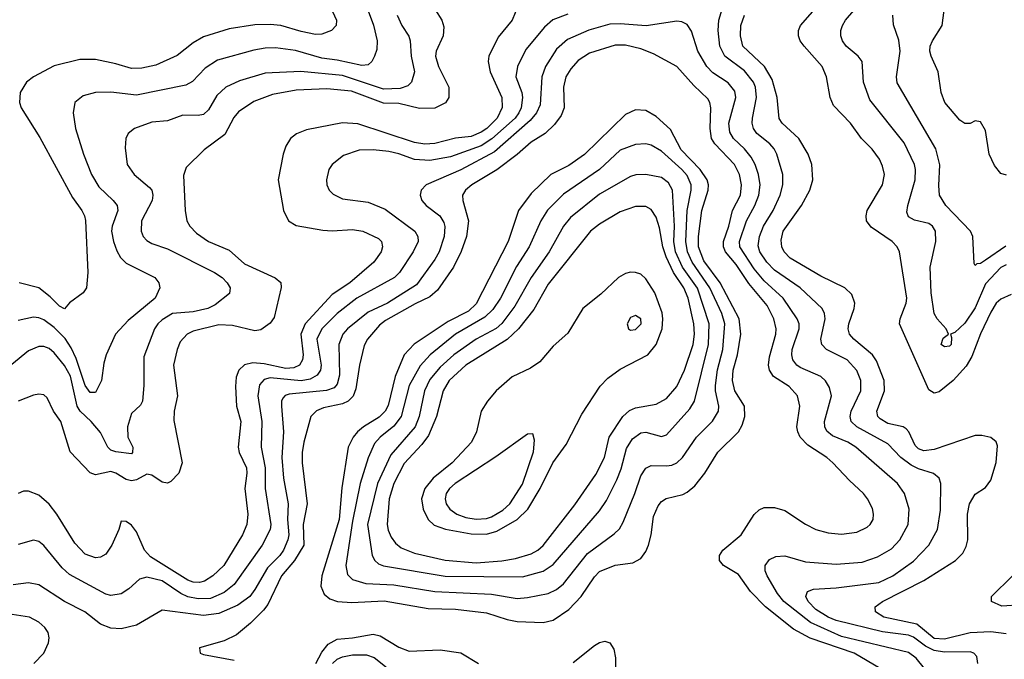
# Model space of a CAD drawing. Header units: inches. Extents: x 1308407 to 1441228, y 959628 to 1036311.
# Tile 145 of 256: x 1332776 to 1336603, y 1000606 to 1003092. Entities that reach past the tile are written whole.
import ezdxf

# ---------------------------------------------------------------- set-up
doc = ezdxf.new("R2010")
doc.units = ezdxf.units.IN
doc.header["$MEASUREMENT"] = 0
doc.layers.add('B3030', color=7, linetype='Continuous')

msp = doc.modelspace()

# ---------------------------------------------------------------- linework, layer by layer
at = {"layer": 'B3030', "color": 5}
for points, elevation in [([(1336630, 1002023.9), (1336590, 1002006.6), (1336571.1, 1001990), (1336550, 1001955.9), (1336510, 1001870.8), (1336477.1, 1001782.9), (1336454.1, 1001745.9), (1336403.6, 1001690), (1336350, 1001646.2), (1336330, 1001640.6), (1336310, 1001653.8), (1336195.9, 1001910), (1336197.5, 1001930), (1336221.2, 1001990), (1336224.4, 1002010), (1336195.7, 1002190), (1336186, 1002210), (1336167.3, 1002230), (1336085.8, 1002285.8), (1336067.2, 1002310), (1336065.4, 1002330), (1336069.9, 1002350), (1336129.9, 1002450.1), (1336137, 1002490), (1336130, 1002522.4), (1336117.3, 1002550), (1336089.5, 1002589.5), (1336047.6, 1002630), (1336005, 1002690), (1335938.9, 1002758.9), (1335925.6, 1002790), (1335911.2, 1002870), (1335894.4, 1002910), (1335824.7, 1002990), (1335809.9, 1003010), (1335802.5, 1003030), (1335803.2, 1003050), (1335810.6, 1003070), (1335931.9, 1003210)], 2980), ([(1334114.1, 1003170), (1334151.6, 1003071.6), (1334165.6, 1003010), (1334163.6, 1002976.4), (1334155.4, 1002950), (1334144.9, 1002930), (1334130, 1002917.1), (1334105.2, 1002914.8), (1334010, 1002934.8), (1333950, 1002942.3), (1333847.9, 1002972.1), (1333770, 1002983.1), (1333730, 1002981.7), (1333686.2, 1002973.8), (1333545, 1002935), (1333496.6, 1002903.4), (1333448, 1002852), (1333421.5, 1002838.5), (1333230, 1002799.1), (1333130, 1002810.5), (1333070, 1002809.8), (1333023, 1002797), (1332990.3, 1002770), (1332983.6, 1002730), (1332992.8, 1002670), (1333023.7, 1002570), (1333054.8, 1002490), (1333082.9, 1002442.9), (1333139.3, 1002390), (1333154.4, 1002370), (1333157.6, 1002350), (1333135.2, 1002290), (1333133.1, 1002270), (1333140.6, 1002230), (1333153.4, 1002193.4), (1333168, 1002168), (1333190, 1002146.3), (1333301.7, 1002090), (1333316.5, 1002070), (1333320.2, 1002050), (1333301.9, 1002010), (1333197.6, 1001922.4), (1333147.6, 1001870), (1333111.8, 1001790), (1333102.5, 1001757.5), (1333093.9, 1001690), (1333070, 1001643.2), (1333050, 1001642.7), (1333030, 1001670.6), (1332995.3, 1001775.3), (1332976.4, 1001816.4), (1332952.6, 1001852.6), (1332910, 1001896.1), (1332870, 1001925.8), (1332850, 1001933.7), (1332830, 1001935.4), (1332770, 1001922.8)], 2940), ([(1333962, 1003190), (1334006.9, 1003090), (1334005.7, 1003070), (1333988.2, 1003050), (1333950, 1003035.7), (1333925.6, 1003034.4), (1333870, 1003045.9), (1333790.3, 1003070.3), (1333750, 1003074.2), (1333690, 1003072.5), (1333590, 1003056.6), (1333490, 1003025.4), (1333450, 1003002.2), (1333387.3, 1002952.7), (1333304.4, 1002915.6), (1333250, 1002903.7), (1333210, 1002902.7), (1333150, 1002921.2), (1333070, 1002937.1), (1333010, 1002937.1), (1332910, 1002913.4), (1332830, 1002870.6), (1332802.8, 1002850), (1332777.1, 1002810), (1332775.2, 1002770), (1332781.8, 1002750), (1332854.5, 1002634.5), (1332981.2, 1002401.2), (1333017.3, 1002350), (1333028.1, 1002330), (1333031.7, 1002311.7), (1333040.8, 1002110), (1333036, 1002050), (1333023.1, 1002030), (1332970, 1001991.2), (1332950, 1001968.8), (1332930, 1001979.3), (1332894.8, 1002014.8), (1332850, 1002049.8), (1332773.2, 1002070)], 2920), ([(1336610, 1002139.5), (1336590, 1002128.9), (1336530, 1002065.6), (1336490, 1001972.5), (1336450, 1001912.3), (1336410, 1001876.8), (1336393.4, 1001870), (1336397.5, 1001857.5), (1336396.9, 1001830), (1336390, 1001823.7), (1336370, 1001820.4), (1336356.9, 1001830), (1336365.9, 1001854.1), (1336386, 1001870), (1336376.3, 1001890), (1336341.7, 1001930), (1336330.9, 1001950), (1336318.3, 1002030), (1336314.4, 1002130), (1336336.8, 1002230), (1336334.9, 1002270), (1336323.7, 1002290), (1336310, 1002299.9), (1336253.6, 1002313.6), (1336230, 1002326.4), (1336224.5, 1002344.5), (1336227.7, 1002370), (1336256.4, 1002470), (1336258.1, 1002510), (1336254.1, 1002530), (1336213.5, 1002613.5), (1336080.3, 1002780.3), (1336055.4, 1002850), (1336049.8, 1002930), (1336034.5, 1002950), (1335988.7, 1002990), (1335974.2, 1003010), (1335967.4, 1003030), (1335967.6, 1003050), (1335973.8, 1003070), (1335985.8, 1003090), (1336050, 1003165.2)], 2960), ([(1334713, 1003147), (1334689.4, 1003090), (1334635.6, 1003024.4), (1334599.8, 1002950), (1334597.1, 1002930), (1334604.4, 1002890), (1334649.6, 1002790), (1334650.6, 1002750.6), (1334631.2, 1002710), (1334591.5, 1002670), (1334570, 1002654.7), (1334530, 1002638.2), (1334470, 1002631.7), (1334390, 1002611.7), (1334350, 1002609), (1334310, 1002614.7), (1334090, 1002688.2), (1334030, 1002691.9), (1333890, 1002664.1), (1333851.3, 1002648.7), (1333828.2, 1002630), (1333810, 1002600.5), (1333799.4, 1002570), (1333780.2, 1002470), (1333801.6, 1002350), (1333820.9, 1002310), (1333850, 1002292.9), (1333953.6, 1002273.6), (1333990, 1002271.6), (1334070, 1002277.1), (1334110, 1002270.1), (1334170, 1002241.8), (1334182.4, 1002230), (1334186.5, 1002210), (1334180.6, 1002190), (1334152.7, 1002150), (1334058.7, 1002070), (1333990, 1002024), (1333885.5, 1001910), (1333868.2, 1001870), (1333878, 1001790), (1333875, 1001770), (1333863.5, 1001750), (1333841.4, 1001738.6), (1333810, 1001736.4), (1333725.8, 1001754.2), (1333681.9, 1001758.1), (1333649.4, 1001750.6), (1333627.5, 1001730), (1333617.6, 1001702.4), (1333614.1, 1001665.9), (1333618.9, 1001590), (1333634.9, 1001530), (1333624.9, 1001430), (1333629.2, 1001410), (1333656.8, 1001350), (1333659.2, 1001330), (1333651, 1001270), (1333662.1, 1001170), (1333658.5, 1001130), (1333641.9, 1001090), (1333569.6, 1000970), (1333526.6, 1000930), (1333494.5, 1000910), (1333474.9, 1000905.1), (1333450, 1000906.1), (1333430, 1000913.2), (1333284.2, 1001004.2), (1333260.5, 1001030), (1333230, 1001101.3), (1333210, 1001127.3), (1333190, 1001141.8), (1333170, 1001142.7), (1333161.3, 1001110), (1333133.7, 1001050), (1333110, 1001014.7), (1333090, 1001003.1), (1333070, 1001000.7), (1333030, 1001014.6), (1332990, 1001056.8), (1332920.2, 1001170), (1332890, 1001208.4), (1332850, 1001244.3), (1332810, 1001259.8), (1332790, 1001259.4), (1332770, 1001250.8)], 3020), ([(1334391.8, 1003130), (1334416.1, 1003090), (1334424.6, 1003064.6), (1334421.9, 1003030), (1334395, 1002970), (1334392.1, 1002950), (1334404, 1002910), (1334443.3, 1002830), (1334443.2, 1002790), (1334430.9, 1002769.1), (1334390, 1002748.1), (1334330, 1002747.2), (1334250, 1002766.8), (1334190, 1002767.7), (1334065.7, 1002814.3), (1333970, 1002823.7), (1333850, 1002818.6), (1333758, 1002802), (1333686.2, 1002773.8), (1333626.4, 1002733.6), (1333607.8, 1002712.2), (1333573.3, 1002646.7), (1333492.9, 1002587.1), (1333422.3, 1002517.7), (1333412.7, 1002487.3), (1333419, 1002350), (1333426, 1002310), (1333437.5, 1002290), (1333463.1, 1002263.1), (1333510, 1002230.1), (1333590, 1002197), (1333650, 1002143), (1333769, 1002089), (1333790.7, 1002070.7), (1333791.7, 1002051.7), (1333765.4, 1001934.6), (1333750, 1001912.6), (1333712.8, 1001887.2), (1333690, 1001882.5), (1333603.6, 1001903.6), (1333550, 1001906.4), (1333450, 1001882), (1333426.6, 1001870), (1333400, 1001840), (1333387.4, 1001810), (1333374.1, 1001750), (1333388.9, 1001630), (1333376.6, 1001570), (1333374.6, 1001534.6), (1333406.9, 1001370), (1333394.7, 1001330), (1333363.3, 1001296.7), (1333350, 1001290.6), (1333330, 1001294), (1333290, 1001321.3), (1333270, 1001326.1), (1333230, 1001303), (1333210, 1001299.3), (1333190, 1001304.8), (1333150, 1001329.1), (1333130, 1001335.7), (1333070, 1001323.6), (1333050.3, 1001330.3), (1332971.9, 1001411.9), (1332935.5, 1001530), (1332907.8, 1001570), (1332882.5, 1001622.5), (1332870, 1001633.7), (1332850, 1001636.4), (1332830, 1001632.8), (1332770, 1001608.9)], 2980), ([(1336499.4, 1000590), (1336496.2, 1000616.2), (1336484.7, 1000630), (1336470, 1000635.3), (1336370, 1000633.4), (1336330, 1000639.8), (1336296.9, 1000656.9), (1336250, 1000692.6), (1336230, 1000700.4), (1336130, 1000712.4), (1335950, 1000757), (1335917.7, 1000770), (1335870, 1000799.2), (1335840.8, 1000830), (1335831.7, 1000850), (1335838, 1000870), (1335861.3, 1000878.7), (1335950, 1000883.3), (1336115.2, 1000904.8), (1336170, 1000930.6), (1336250, 1000987.3), (1336309.2, 1001050), (1336343.2, 1001110), (1336354.5, 1001185.5), (1336356.8, 1001290), (1336349.8, 1001310), (1336327.6, 1001327.6), (1336270, 1001346.3), (1336241.1, 1001361.1), (1336200.8, 1001390), (1336150, 1001444.2), (1336029.9, 1001510), (1336008.2, 1001530), (1336003.4, 1001550), (1336008, 1001570), (1336045.8, 1001650), (1336045.2, 1001690), (1336030, 1001728.7), (1335992.2, 1001770), (1335911.7, 1001810), (1335893.7, 1001830), (1335889.9, 1001850), (1335906.7, 1001930), (1335904.4, 1001950), (1335894.7, 1001970), (1335809.2, 1002050), (1335710, 1002118.7), (1335679.5, 1002150), (1335652.6, 1002190), (1335646.5, 1002213.5), (1335651.8, 1002250), (1335667, 1002290), (1335705, 1002350), (1335732.2, 1002410), (1335741.8, 1002450), (1335742, 1002490), (1335718.5, 1002570), (1335708.7, 1002590), (1335691.2, 1002610), (1335641.1, 1002650), (1335627.8, 1002670), (1335623.1, 1002690), (1335624.8, 1002710), (1335639.5, 1002790), (1335635.6, 1002830), (1335628.2, 1002850), (1335593.4, 1002893.4), (1335516.7, 1002950), (1335497.5, 1002990), (1335491.2, 1003050), (1335493.9, 1003090), (1335506.5, 1003133.5)], 3040), ([(1336611.6, 1002488.4), (1336590, 1002494.3), (1336565.2, 1002525.2), (1336543.8, 1002570), (1336530, 1002662), (1336510, 1002695.3), (1336490, 1002699), (1336470, 1002689), (1336450, 1002689.2), (1336430, 1002701.2), (1336371.5, 1002770), (1336357.4, 1002810), (1336345.6, 1002890), (1336318, 1002950), (1336313.3, 1002970), (1336315.1, 1002990), (1336323.6, 1003010), (1336361.6, 1003070), (1336369.6, 1003130)], 2920), ([(1334243.5, 1003110), (1334261.2, 1003070), (1334288.6, 1003028.6), (1334293.9, 1003010), (1334297.5, 1002950), (1334310.8, 1002890), (1334298.5, 1002850), (1334284.2, 1002835.8), (1334255.1, 1002824.9), (1334190, 1002822.8), (1334030, 1002875.8), (1333868.9, 1002891.1), (1333730, 1002884.2), (1333630, 1002855.2), (1333577.2, 1002830), (1333541.9, 1002798.1), (1333510, 1002741.8), (1333490, 1002724.3), (1333470, 1002720.2), (1333410, 1002720.9), (1333350, 1002699.1), (1333290, 1002694.5), (1333222.4, 1002670), (1333198, 1002650), (1333189, 1002630), (1333185.2, 1002594.8), (1333193.8, 1002530), (1333220.7, 1002490), (1333280.5, 1002440.5), (1333289.2, 1002430), (1333293.9, 1002410), (1333290.6, 1002389.4), (1333249, 1002310), (1333247.5, 1002270), (1333256, 1002250), (1333270, 1002234), (1333290, 1002221.9), (1333350, 1002202.1), (1333532.9, 1002110), (1333562.4, 1002090), (1333582.4, 1002070), (1333594.4, 1002050), (1333591.6, 1002028.4), (1333535.8, 1001984.2), (1333506.7, 1001970), (1333450, 1001956.6), (1333370, 1001949.9), (1333330, 1001925), (1333312.6, 1001910), (1333299.5, 1001890), (1333258.4, 1001781.6), (1333258.2, 1001670), (1333253, 1001610), (1333245.8, 1001594.2), (1333210, 1001561.1), (1333194.5, 1001510), (1333196.6, 1001470), (1333216, 1001430), (1333214.9, 1001410), (1333210, 1001405.1), (1333150, 1001412.7), (1333130, 1001419.3), (1333118.2, 1001430), (1333090, 1001487.8), (1333054.2, 1001530), (1333011.1, 1001571.1), (1332998.9, 1001590), (1332972.8, 1001707.2), (1332950, 1001748.7), (1332910, 1001796.8), (1332890, 1001813.6), (1332870, 1001821.6), (1332850, 1001822.4), (1332810, 1001804.6), (1332694, 1001710)], 2960), ([(1336293, 1000570), (1336260.2, 1000610), (1336230, 1000632.8), (1335970, 1000694.4), (1335849.4, 1000749.4), (1335746.3, 1000830), (1335721.9, 1000861.9), (1335681.6, 1000930), (1335673.6, 1000950), (1335672.8, 1000970), (1335690, 1000993.8), (1335714.3, 1001005.7), (1335750, 1001007.6), (1335830, 1000985.2), (1335950, 1000976.3), (1336050, 1000983.9), (1336110, 1001004), (1336164.2, 1001035.8), (1336197.4, 1001070), (1336229.2, 1001130), (1336233.1, 1001190), (1336214.9, 1001250), (1336187.5, 1001290), (1336025.7, 1001430), (1335994.8, 1001450), (1335935.2, 1001475.2), (1335913.1, 1001493.1), (1335905, 1001510), (1335904.5, 1001530), (1335931.1, 1001630), (1335923.2, 1001663.2), (1335908, 1001688), (1335890, 1001705.7), (1335810, 1001740.2), (1335796, 1001750), (1335781.1, 1001770), (1335776.6, 1001790), (1335778.5, 1001810), (1335804.9, 1001890), (1335805.4, 1001910), (1335798, 1001930), (1335742.8, 1002010), (1335670, 1002077.8), (1335630, 1002124.2), (1335574.8, 1002210), (1335573.7, 1002230), (1335600.5, 1002310), (1335633.2, 1002370), (1335648.8, 1002410), (1335653.7, 1002450), (1335647.5, 1002490), (1335634, 1002530), (1335618.6, 1002558.6), (1335592.9, 1002590), (1335549.9, 1002630), (1335535.5, 1002655.5), (1335532.4, 1002690), (1335559.7, 1002790), (1335554.9, 1002814.9), (1335530, 1002846.9), (1335470, 1002886.2), (1335446.9, 1002910), (1335412.3, 1002970), (1335387.6, 1003047.6), (1335370, 1003074), (1335350, 1003084.6), (1335330, 1003087), (1335211, 1003069), (1335110, 1003076.9), (1335070, 1003074.8), (1334988.3, 1003051.7), (1334904.7, 1003015.3), (1334862.8, 1002977.2), (1334819.1, 1002910), (1334805.2, 1002870), (1334799.2, 1002760.8), (1334784.7, 1002730), (1334759.9, 1002700.1), (1334621, 1002579), (1334490, 1002508.5), (1334355.6, 1002450), (1334336.1, 1002430), (1334332.2, 1002410), (1334338.8, 1002390), (1334355.5, 1002370), (1334409.4, 1002330), (1334424.4, 1002304.4), (1334428.1, 1002288.1), (1334425.3, 1002250), (1334406.7, 1002190), (1334390, 1002159.9), (1334318.7, 1002061.3), (1334205.1, 1001990), (1334130, 1001955.4), (1334050, 1001890.4), (1334032.3, 1001870), (1334016.1, 1001830), (1334018.8, 1001710), (1334010, 1001676.1), (1333998.2, 1001661.8), (1333968.8, 1001651.2), (1333823.2, 1001636.8), (1333807.9, 1001632.1), (1333798.9, 1001621.1), (1333793.9, 1001610), (1333793.4, 1001590), (1333801.6, 1001490), (1333794.5, 1001390), (1333800.9, 1001310), (1333818.9, 1001210), (1333816.8, 1001150), (1333821.9, 1001090), (1333818.3, 1001070), (1333801.1, 1001030), (1333787.2, 1001010), (1333738.9, 1000961.1), (1333690, 1000876.8), (1333669.8, 1000850.2), (1333623.5, 1000816.5), (1333550, 1000783.7), (1333490, 1000776.8), (1333330, 1000797.5), (1333230, 1000739.1), (1333170, 1000724.7), (1333130, 1000726.6), (1333090, 1000742.2), (1333028.7, 1000790), (1332950, 1000831.1), (1332850, 1000895.8), (1332810, 1000903.7), (1332750, 1000895.4)], 3060), ([(1334906, 1003114), (1334848, 1003092), (1334816.1, 1003063.9), (1334743.7, 1002976.3), (1334710.1, 1002910), (1334704.7, 1002870), (1334727.3, 1002810), (1334730.4, 1002790), (1334725.1, 1002750), (1334716, 1002730), (1334701.2, 1002710), (1334610.9, 1002629.1), (1334570, 1002602.5), (1334450, 1002559.4), (1334370, 1002544.5), (1334310, 1002549.5), (1334250, 1002571.1), (1334210, 1002579.7), (1334150, 1002586), (1334094.7, 1002585.3), (1334035, 1002565), (1333990.2, 1002530), (1333976.9, 1002510), (1333968.2, 1002470), (1333970.2, 1002450), (1333978.5, 1002430), (1333993.7, 1002413.6), (1334030, 1002396), (1334130, 1002383.5), (1334195.8, 1002355.8), (1334311.6, 1002270), (1334323.5, 1002250), (1334324.2, 1002230), (1334305.1, 1002190), (1334251.7, 1002110), (1334232.1, 1002090), (1334086.7, 1002010), (1334010, 1001950.8), (1333949.7, 1001890), (1333930.9, 1001850), (1333947.5, 1001750), (1333945.5, 1001730), (1333932.7, 1001710), (1333904.4, 1001695.6), (1333870, 1001687.9), (1333750, 1001700.5), (1333726.1, 1001693.9), (1333707.6, 1001672.4), (1333701.3, 1001630), (1333717.5, 1001530), (1333714.4, 1001430), (1333730.1, 1001350.1), (1333730.1, 1001270), (1333752.3, 1001130), (1333749.6, 1001110), (1333717.7, 1001050), (1333610, 1000896.5), (1333570, 1000865.7), (1333517.4, 1000842.6), (1333470, 1000840.5), (1333430, 1000849.3), (1333402.3, 1000862.3), (1333330, 1000910.6), (1333270, 1000924.9), (1333241.9, 1000918.1), (1333200.3, 1000879.7), (1333170, 1000860.2), (1333130, 1000853.9), (1333110, 1000859.5), (1332970, 1000935.2), (1332941.5, 1000961.5), (1332870, 1001048), (1332850, 1001063.5), (1332830, 1001069), (1332770, 1001052.8)], 3040), ([(1336610, 1000705), (1336550, 1000712.9), (1336470, 1000709.4), (1336370, 1000684.2), (1336330, 1000687.3), (1336262.5, 1000742.5), (1336135.1, 1000770), (1336102.8, 1000790), (1336100.4, 1000810), (1336129.7, 1000830), (1336290, 1000912), (1336413.1, 1000990), (1336442, 1001018), (1336455.2, 1001044.8), (1336460.5, 1001070), (1336460.4, 1001170), (1336467.4, 1001210), (1336490, 1001247.5), (1336530, 1001274.3), (1336550, 1001302.7), (1336571, 1001371), (1336576.1, 1001436.1), (1336571.1, 1001451.1), (1336550, 1001467.6), (1336515.4, 1001475.4), (1336490, 1001475.8), (1336330, 1001421.8), (1336290, 1001416.8), (1336270, 1001424.4), (1336256.8, 1001436.8), (1336232.1, 1001490), (1336221.3, 1001501.3), (1336209.6, 1001509.6), (1336150, 1001522.6), (1336120.7, 1001540.7), (1336111.6, 1001550), (1336108, 1001570), (1336137.1, 1001650), (1336136.4, 1001690), (1336106.1, 1001766.1), (1336090.9, 1001790), (1336018, 1001850), (1336001.2, 1001870), (1335995.9, 1001890), (1335998, 1001910), (1336019.3, 1001970), (1336021.8, 1001990), (1336010, 1002024.4), (1335982.7, 1002050), (1335890, 1002094.8), (1335770, 1002165.8), (1335747.3, 1002190), (1335738.3, 1002210), (1335735, 1002235), (1335743.2, 1002270), (1335814.3, 1002370), (1335847.5, 1002430), (1335858.3, 1002470), (1335854.7, 1002530), (1335839.9, 1002570), (1335804.7, 1002630), (1335739.5, 1002690), (1335728.3, 1002708.3), (1335720.4, 1002790), (1335700.2, 1002860.2), (1335670.7, 1002910.7), (1335586.4, 1002990), (1335577.6, 1003030), (1335578.7, 1003070), (1335593.3, 1003110)], 3020), ([(1336608.3, 1002211.7), (1336530, 1002157.7), (1336510, 1002145.2), (1336496.7, 1002143.3), (1336490, 1002136.2), (1336485.2, 1002145.2), (1336480.3, 1002250), (1336471.7, 1002270), (1336375.8, 1002370), (1336351, 1002410), (1336348.2, 1002448.2), (1336352.3, 1002527.7), (1336336.9, 1002590), (1336186.5, 1002846.5), (1336184, 1002870), (1336198.5, 1002970), (1336192.5, 1003012.5), (1336172.8, 1003072.8), (1336169.9, 1003110)], 2940), ([(1336120.8, 1000570), (1336019.1, 1000630), (1335848.6, 1000688.6), (1335783.7, 1000723.7), (1335674.3, 1000810), (1335616.1, 1000870), (1335570, 1000935.9), (1335511.1, 1000970), (1335496.4, 1000990), (1335495.6, 1001010), (1335508.5, 1001030), (1335579.8, 1001090), (1335631.1, 1001168.9), (1335650, 1001186.5), (1335670, 1001195.5), (1335710, 1001195.9), (1335750, 1001184.2), (1335830.8, 1001130.8), (1335870.5, 1001110), (1335918, 1001098), (1335970, 1001093), (1336030, 1001100.2), (1336070, 1001119.2), (1336082, 1001130), (1336093.3, 1001150), (1336094.8, 1001170), (1336090, 1001191.8), (1336071.6, 1001230), (1336055.5, 1001250), (1336000.6, 1001300.6), (1335936.2, 1001370), (1335913.5, 1001390), (1335839, 1001439), (1335809.6, 1001469.6), (1335799.9, 1001490), (1335796.9, 1001510), (1335808.7, 1001590), (1335798.9, 1001630), (1335766.3, 1001666.3), (1335705.5, 1001705.5), (1335689.9, 1001730), (1335686.8, 1001750), (1335690, 1001782.4), (1335715, 1001870), (1335716.5, 1001890), (1335707.3, 1001930), (1335681.6, 1001981.6), (1335610, 1002066.5), (1335560.1, 1002140.1), (1335519.4, 1002190), (1335511.7, 1002210), (1335511.1, 1002230), (1335532, 1002290), (1335546.1, 1002350), (1335577.3, 1002410), (1335581, 1002450), (1335573.3, 1002490), (1335554.2, 1002530), (1335478, 1002610), (1335464.9, 1002630), (1335459.1, 1002670), (1335462.6, 1002750), (1335458.5, 1002770), (1335450, 1002784.4), (1335396, 1002836), (1335329.9, 1002909.9), (1335239.9, 1002959.9), (1335190, 1002979.2), (1335130, 1002993.7), (1335090, 1002993.4), (1334990, 1002962.6), (1334946.1, 1002933.9), (1334918.1, 1002901.9), (1334898.4, 1002870), (1334890.1, 1002830), (1334892.6, 1002750), (1334879.9, 1002720.1), (1334854.9, 1002685.1), (1334817.7, 1002650), (1334764.1, 1002615.9), (1334710, 1002567.8), (1334630, 1002508.1), (1334533.2, 1002450), (1334508.7, 1002430), (1334497.5, 1002410), (1334498.6, 1002390), (1334520.5, 1002310), (1334513.1, 1002250), (1334491.6, 1002191.6), (1334462.2, 1002130), (1334399.5, 1002040.5), (1334370, 1002015.2), (1334312.5, 1001987.5), (1334197.6, 1001922.4), (1334174.8, 1001905.2), (1334128.1, 1001850), (1334114.1, 1001825.9), (1334096.3, 1001750), (1334083, 1001657), (1334071.5, 1001628.5), (1334052.2, 1001610), (1334030, 1001599.6), (1333956.7, 1001583.3), (1333930, 1001572.5), (1333907, 1001550), (1333879.7, 1001450), (1333873.9, 1001410), (1333874.3, 1001370), (1333893.6, 1001210), (1333878.1, 1001130), (1333880.1, 1001050), (1333843.5, 1000990), (1333793.2, 1000930), (1333740.4, 1000819.6), (1333723.4, 1000796.6), (1333673.5, 1000746.5), (1333618.9, 1000701.1), (1333570, 1000677.3), (1333474.8, 1000650), (1333477.3, 1000630), (1333490, 1000624.2), (1333610, 1000603.2)], 3080), ([(1336670, 1000817.6), (1336593.1, 1000813.1), (1336553.7, 1000830), (1336553.6, 1000850), (1336635.3, 1000930)], 2980), ([(1332830.8, 1000590), (1332869.8, 1000630), (1332887.8, 1000670), (1332890.9, 1000690), (1332886.4, 1000710), (1332873.1, 1000730), (1332850, 1000750.7), (1332813.3, 1000770), (1332730, 1000782.3)], 3080), ([(1333926.4, 1000590), (1333950, 1000633.4), (1333975.1, 1000664.9), (1334010, 1000684), (1334070, 1000689.1), (1334150, 1000703.5), (1334176.8, 1000696.8), (1334250, 1000652.7), (1334290, 1000637.9), (1334410, 1000643.3), (1334490, 1000631.6), (1334559.7, 1000590)], 3080), ([(1334926.7, 1000593.3), (1335010, 1000659.2), (1335030, 1000671.6), (1335050, 1000676.8), (1335070, 1000670.2), (1335085, 1000645), (1335091.1, 1000611.1), (1335092, 1000532)], 3080), ([(1333992.3, 1000590), (1334010, 1000606.2), (1334030, 1000615.9), (1334070, 1000622.7), (1334123.4, 1000623.4), (1334153, 1000613), (1334230, 1000552.1)], 3060)]:
    msp.add_lwpolyline(points, dxfattribs=dict(at, elevation=elevation))
for points, elevation in [([(1335170, 1002742.2), (1335130, 1002723.4), (1334971.4, 1002568.6), (1334910, 1002525.4), (1334840.2, 1002490), (1334763.5, 1002416.5), (1334714.2, 1002350), (1334674.5, 1002230), (1334550, 1001987.4), (1334520.8, 1001959.2), (1334441.2, 1001918.8), (1334309, 1001831), (1334270.1, 1001790), (1334234.8, 1001705.2), (1334207.5, 1001592.5), (1334195.9, 1001570), (1334173.1, 1001546.9), (1334112.4, 1001510), (1334089.3, 1001490.7), (1334072.5, 1001470), (1334052.9, 1001430), (1334027.4, 1001272.6), (1334017.3, 1001150), (1333950.5, 1000930), (1333946.6, 1000890), (1333958.9, 1000858.9), (1333981, 1000841), (1334010.9, 1000830.9), (1334066.7, 1000826.7), (1334193.1, 1000833.1), (1334362.9, 1000802.9), (1334470, 1000801.1), (1334590, 1000786.9), (1334670, 1000760.1), (1334710, 1000752.5), (1334810, 1000748.4), (1334850, 1000758.4), (1334910, 1000799.2), (1334958, 1000850), (1335010, 1000927.1), (1335030, 1000947.6), (1335090, 1000971.3), (1335159.3, 1000980.7), (1335190, 1000997.6), (1335210, 1001024.6), (1335220.5, 1001050), (1335230.4, 1001089.6), (1335239, 1001161), (1335257.3, 1001202.7), (1335270, 1001218.8), (1335288.9, 1001231.1), (1335353.1, 1001246.9), (1335370, 1001255.1), (1335399.8, 1001280.2), (1335439.5, 1001330), (1335488.8, 1001411.2), (1335570.3, 1001489.7), (1335584, 1001516), (1335594, 1001550), (1335593.3, 1001590), (1335555.9, 1001650), (1335546.8, 1001690), (1335549.3, 1001730), (1335565.7, 1001790), (1335578.2, 1001870), (1335572.7, 1001930), (1335498.9, 1002070), (1335435.3, 1002155.3), (1335414.4, 1002210), (1335413.8, 1002250), (1335427.4, 1002350), (1335452, 1002430), (1335453.1, 1002450), (1335447.8, 1002470), (1335420.3, 1002510), (1335346.5, 1002586.5), (1335305.1, 1002665.1), (1335250, 1002716.1), (1335210, 1002739.9)], 3120), ([(1335209.3, 1002609.3), (1335170, 1002607.3), (1335110, 1002584.8), (1335029.5, 1002510), (1334890, 1002413.9), (1334827.6, 1002352.4), (1334801.1, 1002310), (1334756.5, 1002210), (1334707.2, 1002132.8), (1334644.5, 1002010), (1334614.8, 1001965.2), (1334584.1, 1001935.9), (1334470, 1001869.5), (1334370.7, 1001789.3), (1334333, 1001747), (1334290, 1001670), (1334258.8, 1001550), (1334230, 1001511.7), (1334176.4, 1001470), (1334155, 1001445), (1334130.4, 1001389.6), (1334099.4, 1001290), (1334070, 1001143.5), (1334043.9, 1000970), (1334050, 1000936), (1334070, 1000915.9), (1334121.1, 1000901.1), (1334230, 1000895.4), (1334390, 1000869.4), (1334610, 1000859.5), (1334710, 1000841.8), (1334750, 1000846.4), (1334830, 1000861.9), (1334862.5, 1000877.5), (1334890, 1000899.8), (1334982.5, 1001017.5), (1335086.5, 1001093.5), (1335106.8, 1001113.2), (1335121.4, 1001138.6), (1335167.4, 1001250), (1335190, 1001319.6), (1335210, 1001349.3), (1335230, 1001359.5), (1335290, 1001358), (1335310, 1001360.4), (1335330.3, 1001369.7), (1335351.8, 1001390), (1335406.1, 1001470), (1335468.5, 1001531.5), (1335491.5, 1001570), (1335493.4, 1001590), (1335479.7, 1001650), (1335479.8, 1001670), (1335488.2, 1001731.8), (1335508.7, 1001810), (1335516.3, 1001910), (1335504.9, 1001950), (1335458.4, 1002050), (1335389.2, 1002149.2), (1335371.2, 1002190), (1335364.9, 1002230), (1335370.8, 1002350), (1335386.2, 1002430), (1335385.4, 1002450), (1335370, 1002486.2), (1335349.9, 1002510), (1335270, 1002581.9), (1335230, 1002605)], 3140), ([(1335210, 1002491), (1335171.2, 1002488.8), (1335150, 1002482.5), (1335030, 1002414.2), (1334916.3, 1002323.7), (1334890.1, 1002290), (1334833.7, 1002190), (1334763.5, 1002090), (1334700.7, 1001979.3), (1334650, 1001911.2), (1334628, 1001892), (1334550, 1001851), (1334463.6, 1001790), (1334410, 1001741.2), (1334370, 1001693.3), (1334348.8, 1001650), (1334328.7, 1001550), (1334312.7, 1001510), (1334218.9, 1001401.1), (1334166.5, 1001290), (1334127.7, 1001130), (1334146.2, 1001010), (1334156.3, 1000990), (1334170, 1000977.7), (1334190, 1000968.8), (1334429.5, 1000929.5), (1334730, 1000926.8), (1334810, 1000949.2), (1334850, 1000975), (1335030, 1001182.7), (1335056.4, 1001223.6), (1335096.7, 1001303.3), (1335113.4, 1001346.6), (1335134.2, 1001425.8), (1335157.4, 1001462.6), (1335190, 1001486.4), (1335210, 1001489.5), (1335270, 1001472.3), (1335290, 1001479), (1335380.2, 1001579.8), (1335398.2, 1001610), (1335453.4, 1001830), (1335456.2, 1001910), (1335410, 1002048.3), (1335352.1, 1002130), (1335325.2, 1002190), (1335318.1, 1002230), (1335320.4, 1002290), (1335313.6, 1002430), (1335298, 1002458), (1335270, 1002478.5)], 3160), ([(1335170, 1002366.5), (1335110, 1002345.5), (1335030, 1002297.1), (1334994.4, 1002270), (1334830, 1002063.7), (1334774.1, 1001965.9), (1334715, 1001890), (1334670, 1001848.8), (1334510, 1001749.9), (1334445.3, 1001690), (1334421.3, 1001650), (1334395.5, 1001550), (1334364.3, 1001475.7), (1334339.3, 1001440.7), (1334270, 1001367), (1334229.8, 1001290), (1334212.3, 1001230), (1334204.3, 1001130), (1334207.8, 1001107.8), (1334220.1, 1001080.1), (1334237.1, 1001057.1), (1334258.8, 1001038.8), (1334310, 1001018), (1334430, 1000991.9), (1334550, 1000980.6), (1334650, 1000988.9), (1334702.8, 1000997.2), (1334763.7, 1001016.3), (1334789.9, 1001030.1), (1334811.1, 1001048.9), (1334933.3, 1001206.7), (1335015.7, 1001324.3), (1335049.1, 1001390), (1335067.4, 1001470), (1335120.7, 1001550), (1335146.7, 1001573.3), (1335170, 1001584), (1335250, 1001598.3), (1335290, 1001620.1), (1335330, 1001667), (1335359.7, 1001730), (1335393.1, 1001830), (1335398.4, 1001870), (1335395.6, 1001910), (1335374.3, 1002010), (1335357.8, 1002050), (1335316.6, 1002110), (1335289, 1002170), (1335275.5, 1002210), (1335263.3, 1002283.3), (1335250, 1002325.1), (1335230, 1002354.4), (1335210, 1002365.8)], 3180), ([(1335150, 1002110.5), (1335130, 1002105.7), (1335103.5, 1002090), (1335034.6, 1002025.4), (1334965.3, 1001970), (1334905.9, 1001874.1), (1334850, 1001822.7), (1334797.6, 1001762.4), (1334761.9, 1001738.1), (1334690, 1001704.6), (1334627.5, 1001650), (1334594.1, 1001610), (1334570.1, 1001570), (1334550.8, 1001490), (1334531.4, 1001450), (1334456.8, 1001370), (1334382.5, 1001310), (1334350.1, 1001270), (1334337, 1001230), (1334343.8, 1001190), (1334363.8, 1001150), (1334387.4, 1001127.4), (1334431.2, 1001111.2), (1334530, 1001093.4), (1334590, 1001092.6), (1334630, 1001103.9), (1334709.9, 1001150), (1334751.1, 1001190), (1334798.2, 1001270), (1334847.8, 1001370), (1334899.3, 1001440.7), (1334961.3, 1001558.7), (1335032, 1001668), (1335061.4, 1001698.6), (1335110, 1001734), (1335217.5, 1001790), (1335250, 1001829.3), (1335272.4, 1001890), (1335276.1, 1001930), (1335273.3, 1001953.3), (1335244.5, 1002030), (1335210, 1002084.9), (1335190, 1002102.8), (1335170, 1002109.9)], 3220), ([(1335170, 1001942), (1335150, 1001934.7), (1335136.4, 1001910), (1335142, 1001890), (1335150, 1001886), (1335170, 1001888.2), (1335191.3, 1001910), (1335189.5, 1001930)], 3240), ([(1334770, 1001482), (1334750, 1001481.2), (1334626.5, 1001393.5), (1334468.1, 1001290), (1334446, 1001270), (1334433.6, 1001250), (1334429, 1001230), (1334434, 1001210), (1334447.5, 1001190), (1334475, 1001170), (1334510, 1001157.7), (1334550, 1001150.4), (1334590, 1001152.9), (1334610, 1001159.9), (1334654, 1001186), (1334681.1, 1001210), (1334730, 1001286.5), (1334772.7, 1001412.7), (1334777.2, 1001457.2)], 3240)]:
    msp.add_lwpolyline(points, close=True, dxfattribs=dict(at, elevation=elevation))

doc.saveas('drawing.dxf')
